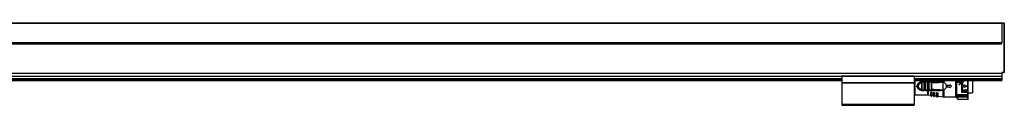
# Model space of a CAD drawing. Header units: millimetres. Extents: x -781 to 2759, y 413 to 796.
# Tile 17 of 17: x 1941 to 2759, y 570 to 639. Entities that reach past the tile are written whole.
import ezdxf

# ---------------------------------------------------------------- set-up
doc = ezdxf.new("R2010")
doc.units = ezdxf.units.MM

# ---------------------------------------------------------------- blocks, each defined once
blk = doc.blocks.new('Drawing View6')
at = {"color": 7, "linetype": 'Continuous', "lineweight": 25}
for p, q in [((-1158.55, 60.76), (37.45, 60.76)), ((-1158.55, 60.76), (37.45, 60.76)), ((-1158.55, 60.26), (37.45, 60.26)), ((37.45, 60.76), (39.25, 60.76)), ((37.45, 60.26), (37.45, 44.26)), ((39.25, 60.26), (37.45, 60.26)), ((39.25, 60.26), (39.25, 60.76)), ((39.25, 19.46), (39.25, 60.26)), ((39.45, 60.26), (39.25, 60.26)), ((39.45, 60.26), (39.45, 60.56)), ((39.45, 60.26), (39.45, 19.46)), ((-1158.55, 44.26), (37.45, 44.26)), ((37.45, 43.76), (-1158.55, 43.76)), ((-1158.55, 43.26), (37.45, 43.26)), ((37.45, 43.26), (37.45, 44.26)), ((39.5, 29.14), (39.45, 29.14)), ((39.45, 24.64), (39.5, 24.64)), ((39.5, 24.64), (39.5, 29.14)), ((-1158.55, 18.84), (37.45, 18.84)), ((-1158.55, 18.7), (37.45, 18.7)), ((-95.55, 16.57), (-95.55, 16.37)), ((-95.55, 16.57), (-35.55, 16.57)), ((-95.55, 16.37), (-35.55, 16.37)), ((-95.55, 16.37), (-95.55, 11.06)), ((-35.55, 16.57), (-35.55, 16.37)), ((-35.55, 16.37), (-35.55, 11.06)), ((37.45, 19.46), (39.25, 19.46)), ((37.45, 19.46), (37.45, 18.84)), ((39.25, 19.26), (37.45, 19.26)), ((37.45, 18.84), (37.45, 18.7)), ((37.45, 18.7), (37.45, 16.32)), ((39.25, 19.32), (39.25, 19.46)), ((39.25, 19.46), (39.45, 19.46)), ((39.25, 19.26), (39.25, 19.32)), ((-1025.55, 16.32), (-95.55, 16.32)), ((-1025.55, 16.17), (-95.55, 16.17)), ((-1025.55, 14.46), (-95.55, 14.46)), ((-1025.55, 14.26), (-95.55, 14.26)), ((-1025.55, 14.06), (-95.55, 14.06)), ((-1025.55, 12.96), (-95.55, 12.96)), ((-1025.55, 12.76), (-95.55, 12.76)), ((-95.55, 11.06), (-95.55, 10.86)), ((-95.55, 11.06), (-35.55, 11.06)), ((-95.55, 10.86), (-35.55, 10.86)), ((-95.55, 10.86), (-95.55, 10.66)), ((-95.55, 10.66), (-35.55, 10.66)), ((-95.55, 10.66), (-95.55, -6.94)), ((-35.55, 16.32), (37.45, 16.32)), ((-35.55, 16.17), (37.45, 16.17)), ((-35.55, 14.46), (37.45, 14.46)), ((-35.55, 14.26), (37.45, 14.26)), ((-35.55, 14.06), (37.45, 14.06)), ((-35.55, 12.96), (37.45, 12.96)), ((-35.55, 12.76), (37.45, 12.76)), ((-35.55, 11.06), (-35.55, 10.86)), ((-35.55, 10.86), (-35.55, 10.66)), ((-35.55, 10.66), (-35.55, -6.94)), ((-35.55, 9.01), (-34.82, 9.01)), ((-34.82, 12.76), (-34.82, 9.01)), ((-29.13, 10.71), (-29.12, 10.93)), ((-29.13, 5.31), (-29.13, 10.71)), ((-29.12, 11.61), (-24.15, 11.61)), ((-29.12, 11.51), (-28.8, 11.51)), ((-28.9, 11.49), (-28.8, 11.51)), ((-28.73, 11.49), (-28.86, 11.5)), ((-28.84, 5.31), (-28.84, 10.71)), ((-27.43, 11.51), (-28.8, 11.51)), ((-27.63, 11.21), (-28.61, 11.21)), ((-27.43, 11.51), (-27.35, 11.48)), ((-27.43, 11.51), (-25.83, 11.51)), ((-27.4, 10.72), (-27.4, 5.3)), ((-27.12, 10.72), (-26.13, 10.73)), ((-27.12, 10.72), (-27.12, 5.3)), ((-26.13, 5.29), (-26.13, 10.73)), ((-25.84, 5.29), (-25.84, 10.73)), ((-25.83, 11.51), (-25.76, 11.49)), ((-24.39, 11.51), (-25.83, 11.51)), ((-24.6, 11.21), (-25.63, 11.21)), ((-24.39, 11.51), (-24.47, 11.49)), ((-24.12, 10.77), (-24.4, 10.77)), ((-24.4, 10.77), (-24.4, 5.26)), ((-24.39, 11.51), (-24.31, 11.48)), ((-24.15, 11.61), (-24.15, 12.76)), ((-24.12, 10.77), (-24.12, 5.26)), ((-23.73, 12.76), (-23.73, 11.61)), ((-14.06, 11.63), (-23.73, 11.61)), ((-23.13, 5.23), (-23.13, 10.79)), ((-22.81, 11.49), (-22.93, 11.5)), ((-22.89, 11.51), (-22.81, 11.49)), ((-21.31, 11.51), (-22.89, 11.51)), ((-22.84, 5.23), (-22.84, 10.79)), ((-21.54, 11.21), (-22.67, 11.21)), ((-21.4, 10.85), (-21.4, 5.17)), ((-21.12, 10.85), (-21.12, 5.17)), ((-11.52, 11.51), (-13.43, 11.51)), ((-11.6, 11.42), (-11.83, 11.37)), ((-11.6, 11.42), (-11.37, 11.5)), ((-11.39, 4.53), (-11.38, 9.88)), ((-11.38, 10.82), (-11.37, 11.5)), ((-11.38, 9.88), (-11.38, 10.82)), ((-11.37, 11.5), (-11.37, 12.76)), ((-11.32, 4.52), (-11.31, 11.5)), ((-10.8, 12.76), (-10.8, 11.25)), ((-8.82, 9.15), (-8.82, 6.87)), ((-8.32, 8.76), (-8.32, 7.26)), ((-8.32, 8.76), (-5.82, 8.76)), ((-5.82, 9.46), (-5.82, 8.76)), ((-5.82, 9.46), (-4.32, 8.01)), ((-0.82, -0.99), (-0.82, 12.76)), ((-0.37, 12.76), (-0.37, -0.94)), ((-0.27, 12.76), (-0.27, -1.06)), ((0.38, 12.76), (0.38, 11.12)), ((2.04, 11.12), (0.38, 11.12)), ((1.73, 11.48), (1.73, 12.76)), ((1.73, 11.48), (2.04, 11.48)), ((1.73, 9.68), (1.73, 9.32)), ((1.73, 9.68), (2.04, 9.68)), ((2.04, 9.32), (1.73, 9.32)), ((4.22, 12.66), (3.49, 11.39)), ((3.98, 11.39), (3.49, 11.39)), ((3.98, 11.39), (3.98, 2.83)), ((4.28, 12.76), (4.22, 12.66)), ((4.77, 12.76), (4.82, 12.66)), ((4.82, 12.66), (5.56, 11.39)), ((5.56, 11.39), (5.06, 11.39)), ((5.06, 8.55), (5.06, 11.39)), ((5.06, 8.55), (6.41, 8.55)), ((6.41, 9.05), (6.41, 8.55)), ((6.41, 9.05), (8.21, 8.01)), ((9.15, 12.56), (9.15, 12.76)), ((9.45, -0.76), (9.45, 12.76)), ((12.98, 12.76), (12.98, 2.46)), ((37.45, 16.32), (37.45, 16.17)), ((37.45, 16.17), (37.45, 14.46)), ((37.45, 14.46), (37.45, 14.26)), ((37.45, 14.26), (37.45, 14.06)), ((37.45, 14.06), (37.45, 12.96)), ((37.45, 12.96), (37.45, 12.76)), ((-35.55, 8.01), (-32.82, 8.01)), ((-34.82, 7.01), (-35.55, 7.01)), ((-34.82, 2.1), (-35.55, 2.1)), ((-35.55, 0.93), (-34.82, 0.93)), ((-35.55, 0.86), (-24.15, 0.86)), ((-34.82, 7.01), (-34.82, 0.93)), ((-29.12, 5.09), (-29.13, 5.31)), ((-28.8, 4.51), (-29.12, 4.51)), ((-28.9, 4.54), (-28.8, 4.51)), ((-28.86, 4.53), (-28.73, 4.53)), ((-28.8, 4.51), (-27.43, 4.51)), ((-28.61, 4.81), (-27.63, 4.81)), ((-25.83, 4.51), (-27.43, 4.51)), ((-26.13, 5.29), (-27.12, 5.3)), ((-25.83, 4.51), (-25.92, 4.54)), ((-25.83, 4.51), (-25.76, 4.53)), ((-25.83, 4.51), (-24.39, 4.51)), ((-25.63, 4.81), (-24.6, 4.81)), ((-24.12, 5.26), (-24.4, 5.26)), ((-24.15, 4.51), (-24.15, 4.41)), ((-24.15, 0.86), (-24.15, 4.41)), ((-23.73, 4.41), (-14.06, 4.39)), ((-23.73, 4.41), (-23.73, 0.83)), ((-23.73, 0.83), (-21.82, 0.56)), ((-22.89, 4.51), (-22.96, 4.54)), ((-22.81, 4.53), (-22.89, 4.51)), ((-22.89, 4.51), (-21.31, 4.51)), ((-22.67, 4.81), (-21.54, 4.81)), ((-20.82, 2.58), (-21.82, 2.65)), ((-21.82, 2.65), (-21.82, 2.16)), ((-21.82, 2.16), (-21.82, 0.2)), ((-21.48, 1.68), (-21.48, -0.2)), ((-21.31, 4.51), (-21.39, 4.53)), ((-21.28, -0.23), (-21.28, 1.66)), ((-20.82, 2.58), (-20.82, 2.24)), ((-20.82, 0.17), (-20.82, 2.24)), ((-20.82, 0.41), (-19.62, 0.24)), ((-18.42, 2.41), (-19.62, 2.49)), ((-19.62, 2.49), (-19.62, 2.11)), ((-19.62, 2.11), (-19.62, -0.03)), ((-19.19, 1.5), (-19.19, -0.53)), ((-18.92, 1.49), (-18.99, 1.49)), ((-18.99, -0.56), (-18.99, 1.49)), ((-18.42, 2.41), (-18.42, 2.22)), ((-18.42, -0.06), (-18.42, 2.22)), ((-18.42, 0.07), (-17.02, -0.13)), ((-15.62, 2.21), (-17.02, 2.31)), ((-17.02, 2.31), (-17.02, 2.04)), ((-17.02, 2.04), (-17.02, -0.32)), ((-16.51, 1.3), (-16.51, -0.92)), ((-16.22, 1.28), (-16.31, 1.28)), ((-16.31, -0.94), (-16.31, 1.28)), ((-15.62, 2.21), (-15.62, 2.19)), ((-15.62, -0.35), (-15.62, 2.19)), ((-11.6, 4.6), (-11.39, 4.53)), ((-11.37, 4.52), (-11.39, 4.53)), ((-11.37, -0.95), (-11.37, 4.52)), ((-11.32, 4.52), (-10.8, 4.77)), ((-10.8, 4.77), (-10.8, -0.99)), ((-5.82, 7.26), (-8.32, 7.26)), ((-4.32, 8.01), (-5.82, 6.56)), ((-5.82, 7.26), (-5.82, 6.56)), ((-0.82, 8.09), (-0.37, 8.09)), ((-0.82, 0.86), (-0.37, 0.86)), ((0, 0.25), (0, 0)), ((8.35, 0.67), (0.75, 0.67)), ((0.75, 0.67), (0.75, 0.4)), ((0.75, 0.4), (8.35, 0.4)), ((0.75, 0.13), (8.35, 0.13)), ((5.06, 2.83), (3.98, 2.83)), ((6.41, 7.47), (5.06, 7.47)), ((5.06, 2.83), (5.06, 7.47)), ((5.96, 4.9), (7.54, 4.9)), ((5.96, 4.9), (5.96, 2.83)), ((7.54, 2.83), (5.96, 2.83)), ((8.21, 8.01), (6.41, 6.98)), ((6.41, 7.47), (6.41, 6.98)), ((7.54, 4.54), (7.04, 4.54)), ((7.04, 3.19), (7.04, 4.54)), ((7.04, 3.19), (7.54, 3.19)), ((8.35, 0.4), (8.35, 0.67)), ((9.1, 0), (9.1, 0.25)), ((9.45, 2.46), (12.98, 2.46)), ((-95.55, -6.94), (-35.55, -6.94)), ((-95.55, -6.94), (-95.55, -7.94)), ((-95.55, -7.94), (-35.55, -7.94)), ((-35.55, -6.94), (-35.55, -7.94)), ((-21.48, -0.2), (-21.28, -0.23)), ((-19.19, -0.53), (-18.99, -0.56)), ((-16.51, -0.92), (-16.31, -0.94)), ((-15.62, -0.34), (-11.37, -0.95)), ((-10.8, -0.99), (-0.82, -0.99)), ((0.9, -2.9), (-0.37, -0.94)), ((-0.27, -1.06), (0.92, -2.9)), ((9.15, -1.03), (0.07, -1.03)), ((1.17, -2.73), (0.07, -1.03)), ((8.35, -0.45), (0.75, -0.45)), ((0.75, -0.48), (8.35, -0.48)), ((1.17, -2.73), (9.15, -2.73)), ((9.15, -3.03), (1.17, -3.03)), ((9.15, -2.73), (9.15, -1.03)), ((9.45, -2.73), (9.45, -0.76))]:
    blk.add_line(p, q, dxfattribs=at)
at = {"color": 7, "linetype": 'Continuous', "lineweight": 25, "flags": 128}
for points in [[(-27.43, 11.51), (-27.47, 11.51), (-27.51, 11.49), (-27.54, 11.46), (-27.57, 11.42), (-27.6, 11.38), (-27.62, 11.33), (-27.63, 11.27), (-27.63, 11.21)], [(-24.15, 4.41), (-26.94, 4.41), (-29.12, 4.41)], [(-27.43, 4.51), (-27.47, 4.52), (-27.51, 4.53), (-27.54, 4.56), (-27.57, 4.6), (-27.6, 4.64), (-27.62, 4.7), (-27.63, 4.75), (-27.63, 4.81)], [(-21.48, 1.68), (-21.37, 1.67), (-21.28, 1.66)], [(-19.19, 1.5), (-19.08, 1.49), (-18.99, 1.49)], [(-16.51, 1.3), (-16.39, 1.29), (-16.31, 1.28)], [(0.92, -2.9), (0.91, -2.9), (0.91, -2.9), (0.91, -2.9), (0.91, -2.9), (0.9, -2.9), (0.9, -2.9), (0.9, -2.9), (0.9, -2.9)], [(1.15, -3.03), (1.15, -3.03), (1.15, -3.03), (1.16, -3.03), (1.16, -3.03), (1.16, -3.03), (1.16, -3.03), (1.16, -3.03), (1.17, -3.03)], [(1.17, -2.73), (1.17, -2.79), (1.17, -2.85), (1.17, -2.9), (1.17, -2.95), (1.17, -2.98), (1.17, -3.01), (1.17, -3.03), (1.17, -3.03)], [(9.15, -3.03), (9.15, -3.03), (9.15, -3.01), (9.15, -2.98), (9.15, -2.95), (9.15, -2.9), (9.15, -2.85), (9.15, -2.79), (9.15, -2.73)], [(9.15, -2.73), (9.21, -2.73), (9.26, -2.73), (9.32, -2.73), (9.36, -2.73), (9.4, -2.73), (9.43, -2.73), (9.44, -2.73), (9.45, -2.73)]]:
    blk.add_lwpolyline(points, dxfattribs=at)
at = {"color": 7, "linetype": 'Continuous', "lineweight": 25}
for centre, radius, start, end in [((39.25, 60.56), 0.2, 0.00362, 90), ((39.25, 19.46), 0.2, 270, 360), ((-29.12, 8.01), 3.5, 90.00002, 270.00081), ((-24.33, 11.25), 0.267, 101.83147, 188.24442), ((-184.76, 11.59), 160.61, 359.97069, 0.00612), ((-23.87, 11.6), 0.142, 322.57822, 5.78951), ((-21.27, 11.24), 0.273, 98.19454, 186.33303), ((-24.33, 4.77), 0.267, 171.7558, 258.16827), ((-24.15, -2.14), 3, 81.81012, 90), ((-23.87, 4.42), 0.142, 354.21315, 37.43829), ((-21.42, 0.2), 0.4, 180, 261.81012), ((-21.22, 0.17), 0.4, 261.81012, 0), ((-19.12, -0.03), 0.5, 180, 261.81012), ((-18.92, -0.06), 0.5, 261.81012, 0), ((-16.42, -0.32), 0.6, 180, 261.81012), ((-16.22, -0.35), 0.6, 261.81012, 0), ((-10.8, 3.01), 4, 261.81012, 270), ((1.15, -2.73), 0.3, 212.97823, 269.9999), ((1.17, -2.73), 0.3, 212.9133, 269.99153), ((9.15, -2.73), 0.3, 270, 0)]:
    blk.add_arc(centre, radius, start, end, dxfattribs=at)
for points in [[(37.45, 60.76), (37.45, 60.75), (37.45, 60.75), (37.45, 60.69), (37.45, 60.61), (37.45, 60.53), (37.45, 60.49)], [(37.45, 60.49), (37.45, 60.46), (37.45, 60.38), (37.45, 60.3), (37.45, 60.26)], [(-29.13, 10.71), (-29.1, 10.71), (-29.03, 10.71), (-28.95, 10.71), (-28.88, 10.71), (-28.85, 10.71), (-28.84, 10.71)], [(-29.12, 11.61), (-29.12, 11.6), (-29.12, 11.57), (-29.12, 11.54), (-29.12, 11.52), (-29.12, 11.51), (-29.12, 11.51)], [(-27.12, 10.72), (-27.15, 10.72), (-27.21, 10.72), (-27.3, 10.72), (-27.37, 10.72), (-27.39, 10.72), (-27.4, 10.72)], [(-26.13, 10.73), (-26.1, 10.73), (-26.03, 10.73), (-25.95, 10.73), (-25.88, 10.73), (-25.85, 10.73), (-25.84, 10.73)], [(-23.13, 10.79), (-23.1, 10.79), (-23.03, 10.79), (-22.95, 10.79), (-22.88, 10.79), (-22.85, 10.79), (-22.84, 10.79)], [(-21.12, 10.85), (-21.15, 10.85), (-21.21, 10.85), (-21.3, 10.85), (-21.37, 10.85), (-21.39, 10.85), (-21.4, 10.85)], [(9.15, -1.03), (9.15, -0.9), (9.15, -0.62), (9.15, 0.46), (9.15, 1.97), (9.15, 3.86), (9.15, 6), (9.15, 8.26), (9.15, 10.53), (9.15, 11.88), (9.15, 12.56)], [(-29.13, 5.31), (-29.1, 5.31), (-29.03, 5.31), (-28.95, 5.31), (-28.88, 5.31), (-28.85, 5.31), (-28.84, 5.31)], [(-29.12, 4.51), (-29.12, 4.52), (-29.12, 4.54), (-29.12, 4.66), (-29.12, 4.85), (-29.12, 5.01), (-29.12, 5.09)], [(-29.12, 4.51), (-29.12, 4.51), (-29.12, 4.51), (-29.12, 4.49), (-29.12, 4.46), (-29.12, 4.43), (-29.12, 4.41)], [(-27.12, 5.3), (-27.15, 5.3), (-27.21, 5.3), (-27.3, 5.3), (-27.37, 5.3), (-27.39, 5.3), (-27.4, 5.3)], [(-26.13, 5.29), (-26.1, 5.29), (-26.03, 5.29), (-25.95, 5.29), (-25.88, 5.29), (-25.85, 5.29), (-25.84, 5.29)], [(-23.13, 5.23), (-23.1, 5.23), (-23.03, 5.23), (-22.95, 5.23), (-22.88, 5.23), (-22.85, 5.23), (-22.84, 5.23)], [(-21.4, 5.17), (-21.39, 5.17), (-21.37, 5.17), (-21.3, 5.17), (-21.21, 5.17), (-21.15, 5.17), (-21.12, 5.17)], [(0.75, 0.4), (0.75, 0.38), (0.75, 0.33), (0.75, 0.26), (0.75, 0.18), (0.75, 0.15), (0.75, 0.13)], [(8.35, 0.13), (8.35, 0.15), (8.35, 0.18), (8.35, 0.26), (8.35, 0.33), (8.35, 0.38), (8.35, 0.4)], [(0.92, -2.9), (0.92, -2.89), (0.93, -2.89), (0.99, -2.85), (1.07, -2.8), (1.14, -2.75), (1.17, -2.73)]]:
    blk.add_open_spline(points, degree=3, dxfattribs=at)
for points, knots in [([(-32.82, 8.01), (-32.81, 8.21), (-32.8, 8.65), (-32.6, 9.3), (-32.27, 9.95), (-31.8, 10.53), (-31.23, 11), (-30.55, 11.35), (-29.84, 11.57), (-29.35, 11.6), (-29.12, 11.61)], [0, 0, 0, 0, 0.101334, 0.22608, 0.35202, 0.481622, 0.616026, 0.747758, 0.882578, 1, 1, 1, 1]), ([(-29.13, 5.31), (-29.48, 5.35), (-30.19, 5.44), (-31.08, 6.06), (-31.68, 6.95), (-31.89, 8.01), (-31.68, 9.07), (-31.08, 9.96), (-30.19, 10.59), (-29.48, 10.67), (-29.13, 10.71)], [0, 0, 0, 0, 0.124999, 0.249999, 0.374999, 0.499999, 0.624999, 0.749999, 0.874999, 1, 1, 1, 1]), ([(-29.12, 10.93), (-29.12, 11.01), (-29.12, 11.17), (-29.12, 11.36), (-29.12, 11.49), (-29.12, 11.5), (-29.12, 11.51)], [0, 0, 0, 0, 0.25, 0.5, 0.75, 1, 1, 1, 1]), ([(-29.12, 10.93), (-29.11, 11.01), (-29.1, 11.18), (-29.04, 11.37), (-28.98, 11.47), (-28.92, 11.48), (-28.9, 11.49)], [0, 0, 0, 0, 0.30834, 0.598648, 0.893132, 1, 1, 1, 1]), ([(-28.72, 11.49), (-28.77, 11.5), (-28.84, 11.51), (-28.89, 11.49), (-28.9, 11.49)], [0, 0, 0, 0, 0.815898, 1, 1, 1, 1]), ([(-28.61, 11.21), (-28.63, 11.21), (-28.67, 11.21), (-28.72, 11.18), (-28.76, 11.14), (-28.8, 11.05), (-28.83, 10.91), (-28.84, 10.78), (-28.84, 10.71)], [0, 0, 0, 0, 0.1123731, 0.2216595, 0.3327159, 0.4501803, 0.718525, 1, 1, 1, 1]), ([(-28.8, 11.51), (-28.78, 11.51), (-28.75, 11.51), (-28.73, 11.49), (-28.73, 11.49)], [0, 0, 0, 0, 0.998877, 1, 1, 1, 1]), ([(-28.73, 11.49), (-28.71, 11.47), (-28.66, 11.43), (-28.62, 11.33), (-28.61, 11.25), (-28.61, 11.21)], [0, 0, 0, 0, 0.333083, 0.666542, 1, 1, 1, 1]), ([(-27.63, 11.21), (-27.61, 11.21), (-27.58, 11.21), (-27.53, 11.18), (-27.49, 11.14), (-27.46, 11.09), (-27.43, 11.01), (-27.41, 10.89), (-27.4, 10.79), (-27.4, 10.72)], [0, 0, 0, 0, 0.099354, 0.203027, 0.318716, 0.435479, 0.573947, 0.71085, 1, 1, 1, 1]), ([(-27.34, 11.49), (-27.35, 11.49), (-27.4, 11.51), (-27.46, 11.5), (-27.51, 11.49)], [0, 0, 0, 0, 0.144601, 1, 1, 1, 1]), ([(-27.35, 11.48), (-27.32, 11.48), (-27.27, 11.47), (-27.21, 11.39), (-27.16, 11.26), (-27.13, 11.09), (-27.12, 10.89), (-27.12, 10.78), (-27.12, 10.72)], [0, 0, 0, 0, 0.13529, 0.285467, 0.437441, 0.703985, 0.848171, 1, 1, 1, 1]), ([(-26.13, 10.73), (-26.13, 10.79), (-26.13, 10.91), (-26.11, 11.07), (-26.09, 11.21), (-26.05, 11.36), (-25.97, 11.49), (-25.88, 11.5), (-25.83, 11.51)], [0, 0, 0, 0, 0.14169, 0.277601, 0.408198, 0.534002, 0.772538, 1, 1, 1, 1]), ([(-25.75, 11.49), (-25.8, 11.5), (-25.86, 11.51), (-25.91, 11.49), (-25.91, 11.49)], [0, 0, 0, 0, 0.869925, 1, 1, 1, 1]), ([(-25.84, 10.73), (-25.84, 10.8), (-25.84, 10.9), (-25.82, 11.02), (-25.8, 11.09), (-25.77, 11.14), (-25.73, 11.18), (-25.69, 11.21), (-25.65, 11.21), (-25.63, 11.21)], [0, 0, 0, 0, 0.295075, 0.42459, 0.547702, 0.658791, 0.767732, 0.879838, 1, 1, 1, 1]), ([(-25.76, 11.49), (-25.75, 11.49), (-25.73, 11.48), (-25.68, 11.43), (-25.64, 11.33), (-25.63, 11.25), (-25.63, 11.21)], [0, 0, 0, 0, 0.017874, 0.345249, 0.672625, 1, 1, 1, 1]), ([(-24.6, 11.21), (-24.58, 11.21), (-24.54, 11.21), (-24.5, 11.18), (-24.47, 11.15), (-24.43, 11.08), (-24.41, 10.95), (-24.4, 10.83), (-24.4, 10.77)], [0, 0, 0, 0, 0.122775, 0.23746, 0.349096, 0.463129, 0.713858, 1, 1, 1, 1]), ([(-24.31, 11.49), (-24.32, 11.49), (-24.37, 11.51), (-24.42, 11.5), (-24.47, 11.49)], [0, 0, 0, 0, 0.165001, 1, 1, 1, 1]), ([(-22.89, 11.51), (-23.17, 11.51), (-23.67, 11.51), (-24.17, 11.51), (-24.39, 11.51)], [0, 0, 0, 0, 0.559997, 1, 1, 1, 1]), ([(-24.31, 11.48), (-24.29, 11.48), (-24.25, 11.47), (-24.2, 11.4), (-24.17, 11.3), (-24.14, 11.19), (-24.12, 11.01), (-24.12, 10.86), (-24.12, 10.77)], [0, 0, 0, 0, 0.126674, 0.278477, 0.431358, 0.5752, 0.720141, 1, 1, 1, 1]), ([(-23.94, 11.61), (-23.98, 11.61), (-24.05, 11.61), (-24.12, 11.61), (-24.15, 11.61)], [0, 0, 0, 0, 0.5601136, 1, 1, 1, 1]), ([(-24.12, 10.77), (-23.93, 10.77), (-23.6, 10.78), (-23.27, 10.79), (-23.13, 10.79)], [0, 0, 0, 0, 0.560004, 1, 1, 1, 1]), ([(-23.94, 11.61), (-23.9, 11.61), (-23.83, 11.61), (-23.76, 11.61), (-23.73, 11.61)], [0, 0, 0, 0, 0.560117, 1, 1, 1, 1]), ([(-14.09, 11.51), (-15.9, 11.51), (-19.12, 11.51), (-22.34, 11.51), (-23.75, 11.51)], [0, 0, 0, 0, 0.56, 1, 1, 1, 1]), ([(-23.13, 10.79), (-23.13, 10.84), (-23.13, 10.95), (-23.12, 11.13), (-23.1, 11.28), (-23.06, 11.4), (-23, 11.49), (-22.93, 11.5), (-22.89, 11.51)], [0, 0, 0, 0, 0.134982, 0.265146, 0.494363, 0.619351, 0.746571, 1, 1, 1, 1]), ([(-22.81, 11.49), (-22.85, 11.5), (-22.91, 11.51), (-22.96, 11.49), (-22.97, 11.49)], [0, 0, 0, 0, 0.799137, 1, 1, 1, 1]), ([(-22.84, 10.79), (-22.84, 10.85), (-22.84, 10.94), (-22.82, 11.04), (-22.81, 11.1), (-22.78, 11.15), (-22.75, 11.18), (-22.72, 11.2), (-22.69, 11.21), (-22.67, 11.21)], [0, 0, 0, 0, 0.2958944, 0.4241548, 0.5447624, 0.6592632, 0.7741584, 0.885451, 1, 1, 1, 1]), ([(-22.81, 11.49), (-22.81, 11.49), (-22.78, 11.48), (-22.73, 11.43), (-22.68, 11.33), (-22.67, 11.25), (-22.67, 11.21)], [0, 0, 0, 0, 0.0148677, 0.3432451, 0.6716226, 1, 1, 1, 1]), ([(-21.54, 11.21), (-21.53, 11.21), (-21.51, 11.21), (-21.48, 11.19), (-21.45, 11.16), (-21.43, 11.1), (-21.41, 11), (-21.4, 10.9), (-21.4, 10.85)], [0, 0, 0, 0, 0.110259, 0.218199, 0.329076, 0.447757, 0.716355, 1, 1, 1, 1]), ([(-21.25, 11.49), (-21.26, 11.49), (-21.31, 11.51), (-21.36, 11.5), (-21.4, 11.49)], [0, 0, 0, 0, 0.228551, 1, 1, 1, 1]), ([(-21.31, 11.51), (-21.27, 11.5), (-21.2, 11.48), (-21.15, 11.34), (-21.13, 11.16), (-21.12, 11), (-21.12, 10.9), (-21.12, 10.85)], [0, 0, 0, 0, 0.263008, 0.508221, 0.728332, 0.860029, 1, 1, 1, 1]), ([(-14.09, 11.51), (-15.44, 11.51), (-17.84, 11.51), (-20.25, 11.51), (-21.31, 11.51)], [0, 0, 0, 0, 0.5599325, 1, 1, 1, 1]), ([(-21.25, 11.49), (-21.26, 11.49), (-21.27, 11.5), (-21.28, 11.5), (-21.28, 11.5)], [0, 0, 0, 0, 0.934863, 1, 1, 1, 1]), ([(-21.12, 10.85), (-19.38, 10.92), (-16.28, 11.05), (-13.19, 11.28), (-11.83, 11.37)], [0, 0, 0, 0, 0.560093, 1, 1, 1, 1]), ([(-14.09, 11.51), (-14.09, 11.51), (-14.08, 11.52), (-14.07, 11.54), (-14.07, 11.58), (-14.06, 11.61), (-14.06, 11.63)], [0, 0, 0, 0, 0.244853, 0.499998, 0.755144, 1, 1, 1, 1]), ([(-11.83, 11.37), (-11.77, 11.4), (-11.7, 11.42), (-11.63, 11.45), (-11.61, 11.45), (-11.61, 11.45), (-11.61, 11.45), (-11.61, 11.46), (-11.61, 11.46), (-11.61, 11.46), (-11.61, 11.46), (-11.61, 11.46), (-11.61, 11.46), (-11.64, 11.47), (-11.69, 11.47), (-12.05, 11.49), (-12.85, 11.5), (-13.62, 11.51), (-14.09, 11.51)], [0, 0, 0, 0, 0.072157, 0.0815963, 0.0849296, 0.0868408, 0.0874665, 0.0877194, 0.0879494, 0.0881756, 0.0884177, 0.0890085, 0.0908288, 0.0936475, 0.1155245, 0.1546984, 0.4803458, 1, 1, 1, 1]), ([(-14.06, 11.63), (-13.43, 11.62), (-12.64, 11.62), (-11.83, 11.55), (-11.66, 11.49), (-11.62, 11.47), (-11.6, 11.45), (-11.6, 11.44), (-11.6, 11.44), (-11.6, 11.43), (-11.6, 11.42), (-11.6, 11.42)], [0, 0, 0, 0, 0.754394, 0.934167, 0.959291, 0.977139, 0.983758, 0.989302, 0.991883, 0.994463, 1, 1, 1, 1]), ([(-11.31, 11.5), (-11.32, 11.5), (-11.34, 11.51), (-11.36, 11.5), (-11.37, 11.5)], [0, 0, 0, 0, 0.499251, 1, 1, 1, 1]), ([(-10.8, 11.25), (-10.89, 11.31), (-11.06, 11.41), (-11.24, 11.47), (-11.31, 11.5)], [0, 0, 0, 0, 0.5802933, 1, 1, 1, 1]), ([(-10.8, 11.25), (-10.4, 10.96), (-9.61, 10.4), (-9.08, 9.56), (-8.82, 9.15)], [0, 0, 0, 0, 0.503572, 1, 1, 1, 1]), ([(2.04, 9.32), (2.18, 9.33), (2.46, 9.36), (2.82, 9.61), (3.06, 9.96), (3.15, 10.38), (3.07, 10.81), (2.87, 11.12), (2.64, 11.3), (2.45, 11.4), (2.25, 11.46), (2.11, 11.47), (2.04, 11.48)], [0, 0, 0, 0, 0.121448, 0.2443541, 0.3655584, 0.4908122, 0.6199329, 0.7495127, 0.8147669, 0.8789688, 0.93978, 1, 1, 1, 1]), ([(2.04, 9.68), (2.13, 9.69), (2.31, 9.71), (2.55, 9.86), (2.68, 10.05), (2.75, 10.23), (2.76, 10.36), (2.76, 10.51), (2.72, 10.66), (2.64, 10.8), (2.54, 10.92), (2.43, 11.01), (2.27, 11.09), (2.13, 11.11), (2.04, 11.12)], [0, 0, 0, 0, 0.1183603, 0.2362601, 0.3558014, 0.4209891, 0.489679, 0.5345885, 0.622748, 0.6959858, 0.7557941, 0.8218531, 0.8845413, 1, 1, 1, 1]), ([(-29.12, 4.41), (-29.33, 4.42), (-29.78, 4.44), (-30.46, 4.64), (-31.15, 4.97), (-31.75, 5.44), (-32.23, 6.01), (-32.57, 6.66), (-32.79, 7.34), (-32.81, 7.79), (-32.82, 8.01)], [0, 0, 0, 0, 0.1059359, 0.2313313, 0.3683237, 0.5041039, 0.6350097, 0.7659604, 0.8880155, 1, 1, 1, 1]), ([(-29.12, 5.09), (-29.12, 5.01), (-29.1, 4.85), (-29.04, 4.66), (-28.99, 4.55), (-28.92, 4.54), (-28.9, 4.54)], [0, 0, 0, 0, 0.2933417, 0.5873798, 0.8952427, 1, 1, 1, 1]), ([(-28.9, 4.53), (-28.89, 4.53), (-28.84, 4.52), (-28.77, 4.53), (-28.72, 4.53)], [0, 0, 0, 0, 0.192539, 1, 1, 1, 1]), ([(-28.61, 4.81), (-28.63, 4.81), (-28.66, 4.81), (-28.71, 4.84), (-28.75, 4.88), (-28.79, 4.94), (-28.81, 5.01), (-28.84, 5.14), (-28.84, 5.24), (-28.84, 5.31)], [0, 0, 0, 0, 0.099989, 0.203683, 0.318888, 0.435526, 0.573947, 0.710846, 1, 1, 1, 1]), ([(-28.8, 4.51), (-28.78, 4.51), (-28.75, 4.51), (-28.73, 4.53), (-28.73, 4.53)], [0, 0, 0, 0, 0.999605, 1, 1, 1, 1]), ([(-28.73, 4.53), (-28.71, 4.55), (-28.66, 4.59), (-28.62, 4.69), (-28.61, 4.77), (-28.61, 4.81)], [0, 0, 0, 0, 0.333245, 0.666623, 1, 1, 1, 1]), ([(-27.4, 5.3), (-27.4, 5.24), (-27.41, 5.1), (-27.44, 4.96), (-27.49, 4.88), (-27.53, 4.84), (-27.58, 4.82), (-27.61, 4.81), (-27.63, 4.81)], [0, 0, 0, 0, 0.278321, 0.558898, 0.680363, 0.796838, 0.899765, 1, 1, 1, 1]), ([(-27.51, 4.53), (-27.46, 4.53), (-27.4, 4.52), (-27.35, 4.53), (-27.34, 4.53)], [0, 0, 0, 0, 0.856976, 1, 1, 1, 1]), ([(-27.12, 5.3), (-27.12, 5.24), (-27.12, 5.12), (-27.14, 4.95), (-27.16, 4.8), (-27.21, 4.65), (-27.28, 4.53), (-27.38, 4.52), (-27.43, 4.51)], [0, 0, 0, 0, 0.145822, 0.284615, 0.416852, 0.543081, 0.779024, 1, 1, 1, 1]), ([(-25.92, 4.54), (-25.94, 4.55), (-25.99, 4.56), (-26.04, 4.63), (-26.07, 4.72), (-26.1, 4.84), (-26.12, 4.97), (-26.13, 5.13), (-26.13, 5.24), (-26.13, 5.29)], [0, 0, 0, 0, 0.132591, 0.269055, 0.418401, 0.557289, 0.700241, 0.847683, 1, 1, 1, 1]), ([(-25.92, 4.53), (-25.91, 4.53), (-25.86, 4.52), (-25.8, 4.53), (-25.75, 4.53)], [0, 0, 0, 0, 0.160505, 1, 1, 1, 1]), ([(-25.63, 4.81), (-25.65, 4.81), (-25.69, 4.82), (-25.74, 4.84), (-25.77, 4.88), (-25.81, 4.96), (-25.84, 5.1), (-25.84, 5.23), (-25.84, 5.29)], [0, 0, 0, 0, 0.123295, 0.238521, 0.351471, 0.468274, 0.725917, 1, 1, 1, 1]), ([(-25.76, 4.53), (-25.75, 4.53), (-25.73, 4.54), (-25.68, 4.6), (-25.64, 4.69), (-25.63, 4.77), (-25.63, 4.81)], [0, 0, 0, 0, 0.017874, 0.345249, 0.672625, 1, 1, 1, 1]), ([(-24.4, 5.26), (-24.4, 5.19), (-24.41, 5.1), (-24.42, 4.99), (-24.44, 4.93), (-24.47, 4.87), (-24.5, 4.84), (-24.54, 4.82), (-24.58, 4.81), (-24.6, 4.81)], [0, 0, 0, 0, 0.291769, 0.420361, 0.543013, 0.654961, 0.764917, 0.878281, 1, 1, 1, 1]), ([(-24.47, 4.53), (-24.42, 4.53), (-24.37, 4.52), (-24.32, 4.53), (-24.31, 4.53)], [0, 0, 0, 0, 0.834314, 1, 1, 1, 1]), ([(-24.12, 5.26), (-24.12, 5.2), (-24.12, 5.1), (-24.13, 4.96), (-24.14, 4.83), (-24.17, 4.72), (-24.2, 4.62), (-24.27, 4.53), (-24.34, 4.52), (-24.39, 4.51)], [0, 0, 0, 0, 0.131604, 0.2459, 0.368935, 0.491121, 0.620842, 0.749529, 1, 1, 1, 1]), ([(-24.39, 4.51), (-24.11, 4.51), (-23.61, 4.51), (-23.11, 4.51), (-22.89, 4.51)], [0, 0, 0, 0, 0.560006, 1, 1, 1, 1]), ([(-24.15, 4.41), (-24.11, 4.41), (-24.04, 4.41), (-23.97, 4.41), (-23.94, 4.41)], [0, 0, 0, 0, 0.559814, 1, 1, 1, 1]), ([(-23.13, 5.23), (-23.31, 5.24), (-23.64, 5.25), (-23.97, 5.25), (-24.12, 5.26)], [0, 0, 0, 0, 0.559996, 1, 1, 1, 1]), ([(-23.73, 4.41), (-23.77, 4.41), (-23.84, 4.41), (-23.91, 4.41), (-23.94, 4.41)], [0, 0, 0, 0, 0.559652, 1, 1, 1, 1]), ([(-22.96, 4.54), (-22.98, 4.55), (-23.02, 4.56), (-23.05, 4.62), (-23.09, 4.74), (-23.12, 4.9), (-23.13, 5.08), (-23.13, 5.18), (-23.13, 5.23)], [0, 0, 0, 0, 0.111591, 0.262169, 0.413459, 0.697556, 0.848548, 1, 1, 1, 1]), ([(-22.96, 4.53), (-22.96, 4.53), (-22.91, 4.52), (-22.85, 4.53), (-22.81, 4.53)], [0, 0, 0, 0, 0.199488, 1, 1, 1, 1]), ([(-22.67, 4.81), (-22.69, 4.81), (-22.73, 4.82), (-22.78, 4.86), (-22.82, 4.95), (-22.84, 5.08), (-22.84, 5.18), (-22.84, 5.23)], [0, 0, 0, 0, 0.147109, 0.304586, 0.487818, 0.738005, 1, 1, 1, 1]), ([(-22.67, 4.81), (-22.67, 4.77), (-22.68, 4.69), (-22.73, 4.6), (-22.78, 4.54), (-22.81, 4.53), (-22.81, 4.53)], [0, 0, 0, 0, 0.327628, 0.655256, 0.982884, 1, 1, 1, 1]), ([(-21.82, 2.16), (-21.82, 2.09), (-21.81, 1.96), (-21.72, 1.8), (-21.62, 1.72), (-21.54, 1.69), (-21.5, 1.68), (-21.48, 1.68)], [0, 0, 0, 0, 0.323921, 0.5874, 0.80379, 0.90123, 1, 1, 1, 1]), ([(-21.4, 5.17), (-21.4, 5.12), (-21.41, 5.01), (-21.43, 4.89), (-21.48, 4.82), (-21.52, 4.81), (-21.54, 4.81)], [0, 0, 0, 0, 0.306116, 0.590246, 0.796606, 1, 1, 1, 1]), ([(-21.39, 4.53), (-21.39, 4.53), (-21.43, 4.54), (-21.48, 4.6), (-21.53, 4.69), (-21.54, 4.77), (-21.54, 4.81)], [0, 0, 0, 0, 0.01734, 0.344893, 0.672447, 1, 1, 1, 1]), ([(-21.4, 4.53), (-21.36, 4.53), (-21.31, 4.52), (-21.26, 4.53), (-21.25, 4.53)], [0, 0, 0, 0, 0.7950576, 1, 1, 1, 1]), ([(-21.31, 4.51), (-21.27, 4.52), (-21.22, 4.53), (-21.18, 4.62), (-21.15, 4.72), (-21.13, 4.85), (-21.12, 5.01), (-21.12, 5.11), (-21.12, 5.17)], [0, 0, 0, 0, 0.258167, 0.388446, 0.517746, 0.704301, 0.838742, 1, 1, 1, 1]), ([(-21.31, 4.51), (-19.96, 4.51), (-17.55, 4.51), (-15.15, 4.51), (-14.09, 4.51)], [0, 0, 0, 0, 0.560066, 1, 1, 1, 1]), ([(-21.22, 1.66), (-21.23, 1.66), (-21.25, 1.66), (-21.27, 1.66), (-21.28, 1.66)], [0, 0, 0, 0, 0.559858, 1, 1, 1, 1]), ([(-21.22, 1.66), (-21.18, 1.67), (-21.07, 1.7), (-20.94, 1.82), (-20.84, 2.01), (-20.83, 2.16), (-20.82, 2.24)], [0, 0, 0, 0, 0.184907, 0.4087209, 0.6859938, 1, 1, 1, 1]), ([(-11.83, 4.65), (-13.56, 4.77), (-16.66, 4.99), (-19.75, 5.11), (-21.12, 5.17)], [0, 0, 0, 0, 0.559905, 1, 1, 1, 1]), ([(-19.19, 1.5), (-19.22, 1.51), (-19.27, 1.51), (-19.37, 1.56), (-19.49, 1.66), (-19.6, 1.86), (-19.61, 2.02), (-19.62, 2.11)], [0, 0, 0, 0, 0.0973457, 0.1964766, 0.4058569, 0.6697142, 1, 1, 1, 1]), ([(-18.42, 2.22), (-18.43, 2.12), (-18.45, 1.94), (-18.56, 1.7), (-18.7, 1.57), (-18.83, 1.5), (-18.89, 1.49), (-18.92, 1.49)], [0, 0, 0, 0, 0.305834, 0.570565, 0.801384, 0.904131, 1, 1, 1, 1]), ([(-16.51, 1.3), (-16.54, 1.3), (-16.6, 1.31), (-16.72, 1.36), (-16.87, 1.49), (-17, 1.73), (-17.01, 1.93), (-17.02, 2.04)], [0, 0, 0, 0, 0.095969, 0.193666, 0.400239, 0.664134, 1, 1, 1, 1]), ([(-15.62, 2.19), (-15.63, 2.06), (-15.65, 1.82), (-15.81, 1.53), (-15.98, 1.37), (-16.12, 1.3), (-16.19, 1.29), (-16.22, 1.28)], [0, 0, 0, 0, 0.325933, 0.603464, 0.815321, 0.910517, 1, 1, 1, 1]), ([(-11.66, 4.57), (-12.06, 4.55), (-12.87, 4.51), (-13.68, 4.51), (-14.09, 4.51)], [0, 0, 0, 0, 0.4969671, 1, 1, 1, 1]), ([(-14.09, 4.51), (-14.09, 4.51), (-14.08, 4.51), (-14.07, 4.48), (-14.07, 4.44), (-14.06, 4.41), (-14.06, 4.39)], [0, 0, 0, 0, 0.274957, 0.561276, 0.785094, 1, 1, 1, 1]), ([(-14.09, 4.51), (-13.98, 4.51), (-13.78, 4.51), (-13.59, 4.51), (-13.51, 4.51)], [0, 0, 0, 0, 0.577417, 1, 1, 1, 1]), ([(-13.76, 4.51), (-13.82, 4.51), (-13.92, 4.51), (-14.03, 4.51), (-14.08, 4.5)], [0, 0, 0, 0, 0.499654, 1, 1, 1, 1]), ([(-11.6, 4.6), (-11.6, 4.6), (-11.6, 4.6), (-11.6, 4.59), (-11.6, 4.58), (-11.6, 4.57), (-11.62, 4.56), (-11.66, 4.52), (-11.77, 4.49), (-11.92, 4.47), (-12.03, 4.46), (-12.08, 4.45), (-12.09, 4.45), (-12.09, 4.45), (-12.09, 4.45), (-12.09, 4.45), (-12.09, 4.45), (-12.1, 4.45), (-12.32, 4.43), (-12.97, 4.4), (-13.63, 4.4), (-14.06, 4.39)], [0, 0, 0, 0, 0.003479, 0.006825, 0.010211, 0.013806, 0.022132, 0.032591, 0.082513, 0.16371, 0.205063, 0.216707, 0.219781, 0.220037, 0.220154, 0.220168, 0.220175, 0.220184, 0.226777, 0.484493, 1, 1, 1, 1]), ([(-11.83, 4.65), (-11.83, 4.65), (-11.83, 4.65), (-11.83, 4.65), (-11.83, 4.65), (-11.82, 4.65), (-11.8, 4.64), (-11.75, 4.63), (-11.7, 4.62), (-11.68, 4.61)], [0, 0, 0, 0, 0.000332, 0.002842, 0.009727, 0.035627, 0.135958, 0.53074, 1, 1, 1, 1]), ([(-11.6, 4.6), (-11.62, 4.61), (-11.64, 4.62), (-11.67, 4.62), (-11.68, 4.62), (-11.68, 4.62), (-11.68, 4.62), (-11.68, 4.61)], [0, 0, 0, 0, 0.680771, 0.872865, 0.940715, 0.970736, 1, 1, 1, 1]), ([(-11.62, 4.59), (-11.62, 4.59), (-11.62, 4.59), (-11.63, 4.6), (-11.65, 4.61), (-11.67, 4.61), (-11.68, 4.61)], [0, 0, 0, 0, 0.070853, 0.152897, 0.362347, 1, 1, 1, 1]), ([(-11.66, 4.57), (-11.65, 4.57), (-11.64, 4.57), (-11.63, 4.58), (-11.62, 4.58), (-11.62, 4.58), (-11.62, 4.59), (-11.62, 4.59), (-11.62, 4.59), (-11.62, 4.59)], [0, 0, 0, 0, 0.600738, 0.724107, 0.829483, 0.875084, 0.916857, 0.957207, 1, 1, 1, 1]), ([(-11.37, 4.52), (-11.36, 4.52), (-11.34, 4.52), (-11.33, 4.52), (-11.32, 4.52)], [0, 0, 0, 0, 0.5006, 1, 1, 1, 1]), ([(-8.82, 6.87), (-9.08, 6.46), (-9.61, 5.62), (-10.4, 5.06), (-10.8, 4.77)], [0, 0, 0, 0, 0.496428, 1, 1, 1, 1]), ([(0, 0.25), (0.01, 0.3), (0.03, 0.41), (0.21, 0.55), (0.46, 0.65), (0.65, 0.66), (0.75, 0.67)], [0, 0, 0, 0, 0.249186, 0.49919, 0.751586, 1, 1, 1, 1]), ([(0, 0), (0.01, 0.04), (0.02, 0.11), (0.11, 0.21), (0.21, 0.28), (0.35, 0.34), (0.53, 0.39), (0.67, 0.4), (0.75, 0.4)], [0, 0, 0, 0, 0.215373, 0.34906, 0.499747, 0.650815, 0.784688, 1, 1, 1, 1]), ([(0, 0), (0, -0.03), (0.01, -0.1), (0.06, -0.19), (0.13, -0.27), (0.23, -0.34), (0.35, -0.4), (0.48, -0.44), (0.61, -0.47), (0.71, -0.47), (0.75, -0.48)], [0, 0, 0, 0, 0.128896, 0.257701, 0.385944, 0.513088, 0.638581, 0.761863, 0.88245, 1, 1, 1, 1]), ([(0.75, -0.45), (0.68, -0.45), (0.53, -0.44), (0.35, -0.38), (0.23, -0.29), (0.19, -0.17), (0.23, -0.06), (0.35, 0.04), (0.53, 0.12), (0.68, 0.13), (0.75, 0.13)], [0, 0, 0, 0, 0.124111, 0.248737, 0.374114, 0.500001, 0.625889, 0.751266, 0.875894, 1, 1, 1, 1]), ([(7.54, 2.83), (7.66, 2.84), (7.9, 2.86), (8.24, 3.07), (8.49, 3.39), (8.6, 3.81), (8.54, 4.18), (8.41, 4.44), (8.27, 4.6), (8.11, 4.73), (7.93, 4.83), (7.74, 4.89), (7.6, 4.89), (7.54, 4.9)], [0, 0, 0, 0, 0.101914, 0.214829, 0.346939, 0.490821, 0.631706, 0.697116, 0.762183, 0.823721, 0.884692, 0.942289, 1, 1, 1, 1]), ([(7.54, 4.54), (7.58, 4.53), (7.67, 4.53), (7.83, 4.48), (8.02, 4.36), (8.17, 4.15), (8.23, 3.89), (8.19, 3.61), (8.06, 3.41), (7.91, 3.29), (7.79, 3.23), (7.67, 3.19), (7.58, 3.19), (7.54, 3.19)], [0, 0, 0, 0, 0.056584, 0.113199, 0.228949, 0.352882, 0.480242, 0.616196, 0.758031, 0.82278, 0.886406, 0.943414, 1, 1, 1, 1]), ([(8.35, 0.67), (8.45, 0.66), (8.64, 0.65), (8.89, 0.55), (9.07, 0.41), (9.09, 0.3), (9.1, 0.25)], [0, 0, 0, 0, 0.249139, 0.500267, 0.751369, 1, 1, 1, 1]), ([(8.35, 0.4), (8.43, 0.4), (8.57, 0.39), (8.75, 0.34), (8.89, 0.28), (8.99, 0.21), (9.08, 0.11), (9.09, 0.04), (9.1, 0)], [0, 0, 0, 0, 0.215677, 0.349677, 0.500832, 0.651862, 0.785821, 1, 1, 1, 1]), ([(8.35, 0.13), (8.42, 0.13), (8.57, 0.12), (8.75, 0.04), (8.87, -0.06), (8.91, -0.17), (8.87, -0.29), (8.75, -0.38), (8.57, -0.44), (8.42, -0.45), (8.35, -0.45)], [0, 0, 0, 0, 0.124106, 0.248734, 0.374111, 0.499999, 0.625886, 0.751263, 0.875889, 1, 1, 1, 1]), ([(-0.27, -1.06), (-0.27, -1.06), (-0.27, -1.06), (-0.25, -1.05), (-0.22, -1.05), (-0.17, -1.04), (-0.07, -1.04), (0.02, -1.03), (0.07, -1.03)], [0, 0, 0, 0, 0.107534, 0.215501, 0.32879, 0.444966, 0.704581, 1, 1, 1, 1]), ([(0.75, -0.45), (0.75, -0.46), (0.75, -0.48), (0.75, -0.48), (0.75, -0.47)], [0, 0, 0, 0, 0.770215, 1, 1, 1, 1]), ([(0.92, -2.92), (0.93, -2.93), (0.95, -2.96), (0.99, -2.99), (1.04, -3.01), (1.08, -3.02), (1.09, -3.03), (1.09, -3.03)], [0, 0, 0, 0, 0.188762, 0.507805, 0.773763, 0.985169, 1, 1, 1, 1]), ([(1.09, -3.03), (1.1, -3.03), (1.12, -3.03), (1.14, -3.03), (1.15, -3.03), (1.15, -3.03), (1.15, -3.03), (1.15, -3.03), (1.15, -3.03), (1.15, -3.03), (1.15, -3.03), (1.16, -3.03)], [0, 0, 0, 0, 0.122053, 0.201786, 0.222392, 0.237421, 0.256083, 0.289086, 0.371552, 0.720676, 1, 1, 1, 1]), ([(8.35, -0.48), (8.39, -0.47), (8.49, -0.47), (8.62, -0.44), (8.75, -0.4), (8.87, -0.34), (8.97, -0.27), (9.04, -0.19), (9.09, -0.1), (9.1, -0.03), (9.1, 0)], [0, 0, 0, 0, 0.11755, 0.238137, 0.361419, 0.486912, 0.614056, 0.742299, 0.871104, 1, 1, 1, 1]), ([(8.35, -0.47), (8.35, -0.48), (8.35, -0.48), (8.35, -0.46), (8.35, -0.45)], [0, 0, 0, 0, 0.229785, 1, 1, 1, 1]), ([(9.45, -0.76), (9.45, -0.76), (9.44, -0.76), (9.41, -0.78), (9.36, -0.83), (9.27, -0.92), (9.19, -0.99), (9.15, -1.03)], [0, 0, 0, 0, 0.131935, 0.273337, 0.43979, 0.689197, 1, 1, 1, 1])]:
    blk.add_open_spline(points, degree=3, knots=knots, dxfattribs=at)

msp = doc.modelspace()

# ---------------------------------------------------------------- block references
at = {"color": 7, "linetype": 'Continuous', "lineweight": 25}
msp.add_blockref('Drawing View6', (2719.85, 577.78), dxfattribs=at)

doc.saveas('drawing.dxf')
